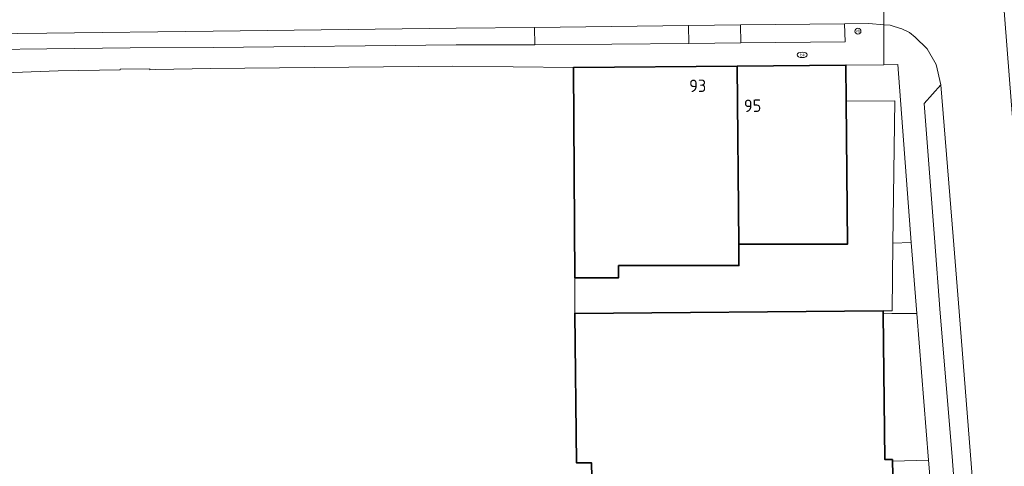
# Model space of a CAD drawing. Header units: metres. Extents: x 97476 to 98458, y 435938 to 436449.
# Tile 10 of 52: x 97900 to 97999, y 436111 to 436155. Entities that reach past the tile are written whole.
import ezdxf
from ezdxf.enums import TextEntityAlignment as Align

# ---------------------------------------------------------------- set-up
doc = ezdxf.new("R2010")
doc.units = ezdxf.units.M
for name, color, linetype, lineweight in [('B-WE-IE-MEUBILAIR_WEGMEUBILAIR-S', 252, 'Continuous', 18), ('B-WE-IE-TERREINAFSCHEIDING_KUNSTMATIG_HEKWERK-G', 252, 'IE-TERREINAFSCHEIDING-KUNSTMATIG', 18), ('B-WE-KL-WATER-S', 252, 'Continuous', 18), ('B-WE-OG-BEBOUWING-GV', 4, 'Continuous', 35), ('B-WE-OG-BEBOUWING_HUISNUMMER-T25-500', 7, 'Continuous', 25), ('B-WE-OG-TERREIN_ERF-GV', 252, 'Continuous', 18), ('B-WE-VH-VERHARDING_BETONSTRAATSTEEN-GV', 252, 'Continuous', 18), ('B-WE-VH-VERHARDING_OPEN-GV', 252, 'Continuous', 18), ('B-WE-VH-VERHARDING_TEGEL-GV', 252, 'Continuous', 18)]:
    doc.layers.add(name, color=color, linetype=linetype, lineweight=lineweight)
doc.styles.add('NLCS-ISO', font='NLCS-ISO.ttf')
doc.styles.add('NLCS-ISO-M500-T25', font='NLCS-ISO.ttf', dxfattribs={"height": 1.25})
doc.linetypes.add('IE-TERREINAFSCHEIDING-KUNSTMATIG', pattern='A,4,[82,NLCS.SHX,S=0.75,R=90,X=0,Y=0],4,-2', length=10)

# ---------------------------------------------------------------- blocks, each defined once
blk = doc.blocks.new('SIE-WEG_PAAL_VERKEERSBORD-SO')
at = {"color": 0, "linetype": 'ByBlock', "lineweight": 18}
blk.add_circle((0, 0), 1.5, dxfattribs=at)
at = {"color": 0, "linetype": 'ByBlock', "lineweight": 18, "style": 'NLCS-ISO'}
blk.add_text('vb', height=1.5, dxfattribs=at).set_placement((0, 0.13), align=Align.MIDDLE_CENTER)
blk = doc.blocks.new('SKL-WATER_BRANDKRAAN_BRANDPUT-SO')
at = {"color": 0, "linetype": 'ByBlock', "lineweight": 18}
blk.add_ellipse((0, 0), major_axis=(2.5, 0), ratio=0.54, dxfattribs=at)
at = {"color": 0, "linetype": 'ByBlock', "lineweight": 18, "style": 'NLCS-ISO'}
blk.add_text('bk', height=1.5, dxfattribs=at).set_placement((0.16, 0), align=Align.MIDDLE_CENTER)

msp = doc.modelspace()

# ---------------------------------------------------------------- linework, layer by layer
at = {"layer": 'B-WE-IE-TERREINAFSCHEIDING_KUNSTMATIG_HEKWERK-G', "ltscale": 0.2}
for points in [[(97983.427, 436147.312), (97988.289, 436147.316), (97988.114, 436133.042)], [(97988.114, 436133.042), (97988.03, 436126.241)], [(97988.03, 436126.241), (97987.13, 436126.23)]]:
    msp.add_lwpolyline(points, dxfattribs=at)
at = {"layer": 'B-WE-OG-BEBOUWING-GV'}
for points in [[(97956.008, 436150.676), (97956.144, 436129.55), (97960.545, 436129.549), (97960.545, 436130.779), (97972.635, 436130.775), (97972.636, 436132.945), (97972.475, 436150.825)], [(97972.636, 436132.945), (97983.556, 436132.942), (97983.427, 436147.312), (97983.394, 436150.924), (97972.475, 436150.825)], [(97988.063, 436111.13), (97988.059, 436111.287), (97987.309, 436111.281), (97987.133, 436125.944), (97987.13, 436126.23), (97956.14, 436125.97), (97956.31, 436110.96), (97957.82, 436110.971), (97957.883, 436108.051), (97958.011, 436102.182), (97958.038, 436100.943), (97988.301, 436101.265), (97988.158, 436107.198)]]:
    msp.add_lwpolyline(points, close=True, dxfattribs=at)
at = {"layer": 'B-WE-OG-TERREIN_ERF-GV'}
for points in [[(97989.959, 436133.101), (97988.614, 436150.971), (97987.21, 436150.958), (97983.394, 436150.924), (97983.427, 436147.312), (97988.289, 436147.316), (97988.114, 436133.042)], [(97983.556, 436132.942), (97972.636, 436132.945), (97972.635, 436130.775), (97960.545, 436130.779), (97960.545, 436129.549), (97956.144, 436129.55), (97956.14, 436125.97), (97987.13, 436126.23), (97988.03, 436126.241), (97988.114, 436133.042), (97988.289, 436147.316), (97983.427, 436147.312)], [(97987.309, 436111.281), (97988.059, 436111.287), (97988.063, 436111.13), (97991.697, 436111.231), (97990.497, 436125.961), (97988.014, 436125.948), (97987.133, 436125.944)]]:
    msp.add_lwpolyline(points, close=True, dxfattribs=at)
at = {"layer": 'B-WE-VH-VERHARDING_BETONSTRAATSTEEN-GV'}
for points in [[(97992.939, 436148.947), (97994.151, 436133.71), (97994.752, 436126.153), (97995.899, 436111.734), (97997.108, 436096.536), (97998.255, 436082.118), (97998.9, 436074.01), (97999.241, 436069.544), (97999.359, 436068.216), (98002.245, 436068.447), (98006.325, 436068.796), (98006.155, 436070.814), (98000, 436147.335), (97998.514, 436166.304), (97991.284, 436166.258)], [(97866.943, 436160.541), (97863.116, 436160.405), (97861.477, 436160.407), (97860.974, 436151.47), (97864.937, 436151.59), (97864.869, 436153.378), (97875.083, 436153.77), (97876.333, 436153.823), (97903.09, 436154.138), (97919.791, 436154.335), (97944.219, 436154.622), (97952.097, 436154.715), (97967.573, 436154.897), (97972.803, 436154.958), (97983.238, 436155.081), (97985.692, 436155.107), (97987.196, 436154.983), (97987.147, 436162.248)], [(97987.147, 436162.248), (97987.196, 436154.983), (97987.822, 436154.932), (97988.24, 436154.803), (97989.017, 436154.564), (97989.775, 436154.192), (97990.362, 436153.719), (97991.564, 436152.547), (97992.472, 436150.972), (97992.939, 436148.947)]]:
    msp.add_lwpolyline(points, dxfattribs=at)
msp.add_lwpolyline([(97992.297, 436133.563), (97992.874, 436126.004), (97994.048, 436111.587), (97995.201, 436096.384), (97996.317, 436081.964), (97996.956, 436073.855), (97997.155, 436071.464), (97999.241, 436069.544), (97998.9, 436074.01), (97998.255, 436082.118), (97997.108, 436096.536), (97995.899, 436111.734), (97994.752, 436126.153), (97994.151, 436133.71), (97992.939, 436148.947), (97991.26, 436147.066)], close=True, dxfattribs=at)
at = {"layer": 'B-WE-VH-VERHARDING_OPEN-GV'}
for points in [[(97967.573, 436154.897), (97952.097, 436154.715), (97952.118, 436152.971), (97967.594, 436153.098)], [(97972.824, 436153.148), (97972.803, 436154.958), (97967.573, 436154.897), (97967.594, 436153.098)], [(97972.803, 436154.958), (97972.824, 436153.148), (97983.303, 436153.248), (97983.238, 436155.081)], [(97988.114, 436133.042), (97988.03, 436126.241), (97987.13, 436126.23), (97987.133, 436125.944), (97988.014, 436125.948), (97990.497, 436125.961), (97989.959, 436133.101)]]:
    msp.add_lwpolyline(points, close=True, dxfattribs=at)
at = {"layer": 'B-WE-VH-VERHARDING_TEGEL-GV'}
for points in [[(97890.71, 436149.85), (97904.22, 436150.35), (97910.471, 436150.44), (97910.47, 436150.53), (97913.44, 436150.56), (97913.441, 436150.461), (97914.05, 436150.473), (97919.49, 436150.58), (97943.88, 436150.81), (97956.008, 436150.676), (97972.475, 436150.825), (97983.394, 436150.924), (97987.21, 436150.958), (97987.196, 436154.983), (97985.692, 436155.107), (97983.238, 436155.081), (97983.303, 436153.248), (97972.824, 436153.148), (97967.594, 436153.098), (97952.118, 436152.971), (97944.238, 436152.967), (97919.81, 436152.693), (97911.458, 436152.649), (97903.108, 436152.557), (97886.875, 436152.37)], [(97995.201, 436096.384), (97994.048, 436111.587), (97992.874, 436126.004), (97992.297, 436133.563), (97991.26, 436147.066), (97992.939, 436148.947), (97992.472, 436150.972), (97991.564, 436152.547), (97990.362, 436153.719), (97989.775, 436154.192), (97989.017, 436154.564), (97988.24, 436154.803), (97987.822, 436154.932), (97987.196, 436154.983), (97987.21, 436150.958), (97988.614, 436150.971), (97989.959, 436133.101), (97990.497, 436125.961), (97991.697, 436111.231), (97992.02, 436107.261)]]:
    msp.add_lwpolyline(points, dxfattribs=at)
msp.add_lwpolyline([(97991.697, 436111.231), (97988.063, 436111.13), (97988.158, 436107.198), (97992.02, 436107.261)], close=True, dxfattribs=at)

# ---------------------------------------------------------------- block references
at = {"layer": 'B-WE-IE-MEUBILAIR_WEGMEUBILAIR-S', "xscale": 0.2, "yscale": 0.2, "zscale": 0.2}
msp.add_blockref('SIE-WEG_PAAL_VERKEERSBORD-SO', (97984.599, 436154.332), dxfattribs=at)
at = {"layer": 'B-WE-KL-WATER-S', "xscale": 0.2, "yscale": 0.2, "zscale": 0.2}
msp.add_blockref('SKL-WATER_BRANDKRAAN_BRANDPUT-SO', (97978.993, 436151.95), dxfattribs=at)

# ---------------------------------------------------------------- texts
at = {"layer": 'B-WE-OG-BEBOUWING_HUISNUMMER-T25-500', "style": 'NLCS-ISO-M500-T25'}
for s, p in [('93', (97968.493, 436148.845)), ('95', (97974.011, 436146.839))]:
    msp.add_text(s, height=1.25, rotation=0.5, dxfattribs=at).set_placement(p, align=Align.MIDDLE)

doc.saveas('drawing.dxf')
